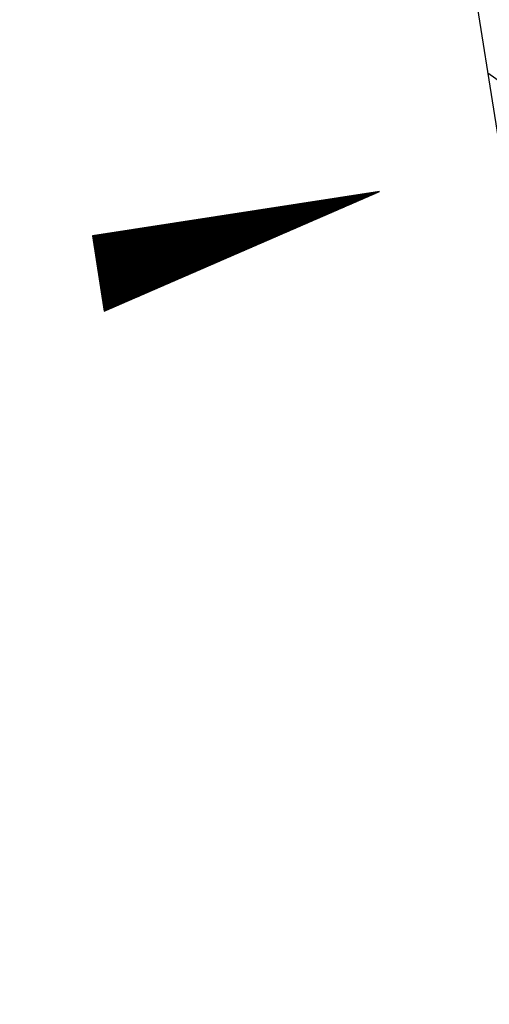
# Model space of a CAD drawing. Extents: x 447882 to 448688, y 437766 to 439043.
# Tile 30 of 50: x 448122 to 448132, y 438845 to 438866. Entities that reach past the tile are written whole.
import ezdxf

# ---------------------------------------------------------------- set-up
doc = ezdxf.new("R2010")
doc.units = 0
doc.header["$LTSCALE"] = 2
doc.header["$MEASUREMENT"] = 0
doc.linetypes.add('AUSGEZOGEN', pattern=[0])
doc.linetypes.add('STRICHPT-X3', pattern=[3, 1.5, -0.75, 0, -0.75])
doc.layers.get('0').update_dxf_attribs({"linetype": 'AUSGEZOGEN'})
for name, color, linetype in [('ACHSE', 250, 'STRICHPT-X3'), ('FBR', 8, 'CONTINUOUS'), ('GEF', 7, 'CONTINUOUS'), ('SCHLITZRINNE', 8, 'AUSGEZOGEN')]:
    doc.layers.add(name, color=color, linetype=linetype)

# ---------------------------------------------------------------- blocks, each defined once
blk = doc.blocks.new('*X5')
at = {"color": 0}
for p, q in [((725.827, 193.844), (727.436, 195.453)), ((725.827, 193.853), (727.427, 195.453)), ((725.827, 193.861), (727.418, 195.453)), ((725.827, 193.87), (727.409, 195.453)), ((725.827, 193.879), (727.401, 195.453)), ((725.827, 193.888), (727.392, 195.453)), ((725.827, 193.897), (727.383, 195.453)), ((725.827, 193.906), (727.374, 195.453)), ((725.827, 193.914), (727.365, 195.453)), ((725.827, 193.923), (727.356, 195.453)), ((725.827, 193.932), (727.347, 195.453)), ((725.827, 193.941), (727.339, 195.453)), ((725.827, 193.95), (727.33, 195.453)), ((725.827, 193.959), (727.321, 195.453)), ((725.827, 193.967), (727.312, 195.453)), ((725.827, 193.976), (727.303, 195.453)), ((725.827, 193.985), (727.294, 195.453)), ((725.827, 193.994), (727.286, 195.453)), ((725.827, 194.003), (727.277, 195.453)), ((725.827, 194.012), (727.268, 195.453)), ((725.827, 194.02), (727.259, 195.453)), ((725.827, 194.029), (727.25, 195.453)), ((725.827, 194.038), (727.241, 195.453)), ((725.827, 194.047), (727.233, 195.453)), ((725.827, 194.056), (727.224, 195.453)), ((725.827, 194.065), (727.215, 195.453)), ((725.827, 194.073), (727.206, 195.453)), ((725.827, 194.082), (727.197, 195.453)), ((725.827, 194.091), (727.188, 195.453)), ((725.827, 194.1), (727.18, 195.453)), ((725.827, 194.109), (727.171, 195.453)), ((725.827, 194.118), (727.162, 195.453)), ((725.827, 194.127), (727.153, 195.453)), ((725.827, 194.135), (727.144, 195.453)), ((725.827, 194.144), (727.135, 195.453)), ((725.827, 194.153), (727.127, 195.453)), ((725.827, 194.162), (727.118, 195.453)), ((725.827, 194.171), (727.109, 195.453)), ((725.827, 194.18), (727.1, 195.453)), ((725.827, 194.188), (727.091, 195.453)), ((725.827, 194.197), (727.082, 195.453)), ((725.827, 194.206), (727.073, 195.453)), ((725.827, 194.215), (727.065, 195.453)), ((725.827, 194.224), (727.056, 195.453)), ((725.827, 194.233), (727.047, 195.453)), ((725.827, 194.241), (727.038, 195.453)), ((725.827, 194.25), (727.029, 195.453)), ((725.827, 194.259), (727.02, 195.453)), ((725.827, 194.268), (727.012, 195.453)), ((725.827, 194.277), (727.003, 195.453)), ((725.827, 194.286), (726.994, 195.453)), ((725.827, 194.294), (726.985, 195.453)), ((725.827, 194.303), (726.976, 195.453)), ((725.827, 194.312), (726.967, 195.453)), ((725.827, 194.321), (726.959, 195.453)), ((725.827, 194.33), (726.95, 195.453)), ((725.827, 194.339), (726.941, 195.453)), ((725.827, 194.348), (726.932, 195.453)), ((725.827, 194.356), (726.923, 195.453)), ((725.827, 194.365), (726.914, 195.453)), ((725.827, 194.374), (726.906, 195.453)), ((725.827, 194.383), (726.897, 195.453)), ((725.827, 194.392), (726.888, 195.453)), ((725.827, 194.401), (726.879, 195.453)), ((725.827, 194.409), (726.87, 195.453)), ((725.827, 194.418), (726.861, 195.453)), ((725.827, 194.427), (726.853, 195.453)), ((725.827, 194.436), (726.844, 195.453)), ((725.827, 194.445), (726.835, 195.453)), ((725.827, 194.454), (726.826, 195.453)), ((725.827, 194.462), (726.817, 195.453)), ((725.827, 194.471), (726.808, 195.453)), ((725.827, 194.48), (726.799, 195.453)), ((725.827, 194.489), (726.791, 195.453)), ((725.827, 194.498), (726.782, 195.453)), ((725.827, 194.507), (726.773, 195.453)), ((725.827, 194.515), (726.764, 195.453)), ((725.827, 194.524), (726.755, 195.453)), ((725.827, 194.533), (726.746, 195.453)), ((725.827, 194.542), (726.738, 195.453)), ((725.827, 194.551), (726.729, 195.453)), ((725.827, 194.56), (726.72, 195.453)), ((725.827, 194.568), (726.711, 195.453)), ((725.827, 194.577), (726.702, 195.453)), ((725.827, 194.586), (726.693, 195.453)), ((725.827, 194.595), (726.685, 195.453)), ((725.827, 194.604), (726.676, 195.453)), ((725.827, 194.613), (726.667, 195.453)), ((725.827, 194.622), (726.658, 195.453)), ((725.827, 194.63), (726.649, 195.453)), ((725.827, 194.639), (726.64, 195.453)), ((725.827, 194.648), (726.632, 195.453)), ((725.827, 194.657), (726.623, 195.453)), ((725.827, 194.666), (726.614, 195.453)), ((725.827, 194.675), (726.605, 195.453)), ((725.827, 194.683), (726.596, 195.453)), ((725.827, 194.692), (726.587, 195.453)), ((725.827, 194.701), (726.579, 195.453)), ((725.827, 194.71), (726.57, 195.453)), ((725.827, 194.719), (726.561, 195.453)), ((725.827, 194.728), (726.552, 195.453)), ((725.827, 194.736), (726.543, 195.453)), ((725.827, 194.745), (726.534, 195.453)), ((725.827, 194.754), (726.525, 195.453)), ((725.827, 194.763), (726.517, 195.453)), ((725.827, 194.772), (726.508, 195.453)), ((725.827, 194.781), (726.499, 195.453)), ((725.827, 194.789), (726.49, 195.453)), ((725.827, 194.798), (726.481, 195.453)), ((725.827, 194.807), (726.472, 195.453)), ((725.827, 194.816), (726.464, 195.453)), ((725.827, 194.825), (726.455, 195.453)), ((725.827, 194.834), (726.446, 195.453)), ((725.827, 194.842), (726.437, 195.453)), ((725.827, 194.851), (726.428, 195.453)), ((725.827, 194.86), (726.419, 195.453)), ((725.827, 194.869), (726.411, 195.453)), ((725.827, 194.878), (726.402, 195.453)), ((725.827, 194.887), (726.393, 195.453)), ((725.827, 194.896), (726.384, 195.453)), ((725.827, 194.904), (726.375, 195.453)), ((725.827, 194.913), (726.366, 195.453)), ((725.827, 194.922), (726.358, 195.453)), ((725.827, 194.931), (726.349, 195.453)), ((725.827, 194.94), (726.34, 195.453)), ((725.827, 194.949), (726.331, 195.453)), ((725.827, 194.957), (726.322, 195.453)), ((725.827, 194.966), (726.313, 195.453)), ((725.827, 194.975), (726.305, 195.453)), ((725.827, 194.984), (726.296, 195.453)), ((725.827, 194.993), (726.287, 195.453)), ((725.827, 195.002), (726.278, 195.453)), ((725.827, 195.01), (726.269, 195.453)), ((725.827, 195.019), (726.26, 195.453)), ((725.827, 195.028), (726.251, 195.453)), ((725.827, 195.037), (726.243, 195.453)), ((725.827, 195.046), (726.234, 195.453)), ((725.827, 195.055), (726.225, 195.453)), ((725.827, 195.063), (726.216, 195.453)), ((725.827, 195.072), (726.207, 195.453)), ((725.827, 195.081), (726.198, 195.453)), ((725.827, 195.09), (726.19, 195.453)), ((725.827, 195.099), (726.181, 195.453)), ((725.827, 195.108), (726.172, 195.453)), ((725.827, 195.116), (726.163, 195.453)), ((725.827, 195.125), (726.154, 195.453)), ((725.827, 195.134), (726.145, 195.453)), ((725.827, 195.143), (726.137, 195.453)), ((725.827, 195.152), (726.128, 195.453)), ((725.827, 195.161), (726.119, 195.453)), ((725.827, 195.17), (726.11, 195.453)), ((725.827, 195.178), (726.101, 195.453)), ((725.827, 195.187), (726.092, 195.453)), ((725.827, 195.196), (726.084, 195.453)), ((725.827, 195.205), (726.075, 195.453)), ((725.827, 195.214), (726.066, 195.453)), ((725.827, 195.223), (726.057, 195.453)), ((725.827, 195.231), (726.048, 195.453)), ((725.827, 195.24), (726.039, 195.453)), ((725.827, 195.249), (726.031, 195.453)), ((725.827, 195.258), (726.022, 195.453)), ((725.827, 195.267), (726.013, 195.453)), ((725.827, 195.276), (726.004, 195.453)), ((725.827, 195.284), (725.995, 195.453)), ((725.827, 195.293), (725.986, 195.453)), ((725.827, 195.302), (725.977, 195.453)), ((725.827, 195.311), (725.969, 195.453)), ((725.827, 195.32), (725.96, 195.453)), ((725.827, 195.329), (725.951, 195.453)), ((725.827, 195.337), (725.942, 195.453)), ((725.827, 195.346), (725.933, 195.453)), ((725.827, 195.355), (725.924, 195.453)), ((725.827, 195.364), (725.916, 195.453)), ((725.827, 195.373), (725.907, 195.453)), ((725.827, 195.382), (725.898, 195.453)), ((725.827, 195.39), (725.889, 195.453)), ((725.827, 195.399), (725.88, 195.453)), ((725.827, 195.408), (725.871, 195.453)), ((725.827, 195.417), (725.863, 195.453)), ((725.827, 195.426), (725.854, 195.453)), ((725.827, 195.435), (725.845, 195.453)), ((725.827, 195.444), (725.836, 195.453)), ((725.827, 193.826), (727.433, 195.433)), ((725.827, 193.817), (727.43, 195.421)), ((725.827, 193.808), (727.427, 195.409)), ((725.827, 193.799), (727.424, 195.397)), ((725.827, 193.791), (727.421, 195.385)), ((725.827, 193.782), (727.418, 195.373)), ((725.827, 193.773), (727.414, 195.361)), ((725.827, 193.764), (727.411, 195.349)), ((725.827, 193.755), (727.408, 195.337)), ((725.827, 193.746), (727.405, 195.325)), ((725.827, 193.738), (727.402, 195.313)), ((725.827, 193.729), (727.399, 195.301)), ((725.827, 193.72), (727.395, 195.289)), ((725.827, 193.711), (727.392, 195.277)), ((725.827, 193.702), (727.389, 195.265)), ((725.827, 193.693), (727.386, 195.253)), ((725.827, 193.685), (727.383, 195.241)), ((725.827, 193.676), (727.38, 195.229)), ((725.827, 193.667), (727.377, 195.217)), ((725.827, 193.658), (727.373, 195.205)), ((725.827, 193.649), (727.37, 195.193)), ((725.827, 193.64), (727.367, 195.181)), ((725.827, 193.632), (727.364, 195.169)), ((725.827, 193.623), (727.361, 195.157)), ((725.827, 193.614), (727.358, 195.145)), ((725.827, 193.605), (727.354, 195.133)), ((725.827, 193.596), (727.351, 195.121)), ((725.827, 193.587), (727.348, 195.109)), ((725.827, 193.579), (727.345, 195.097)), ((725.827, 193.57), (727.342, 195.085)), ((725.827, 193.561), (727.339, 195.073)), ((725.827, 193.552), (727.336, 195.061)), ((725.827, 193.543), (727.332, 195.049)), ((725.827, 193.534), (727.329, 195.037)), ((725.827, 193.525), (727.326, 195.025)), ((725.827, 193.517), (727.323, 195.013)), ((725.827, 193.508), (727.32, 195.001)), ((725.827, 193.499), (727.317, 194.989)), ((725.827, 193.49), (727.313, 194.977)), ((725.827, 193.481), (727.31, 194.965)), ((725.827, 193.472), (727.307, 194.953)), ((725.827, 193.464), (727.304, 194.941)), ((725.827, 193.455), (727.301, 194.929)), ((725.827, 193.446), (727.298, 194.917)), ((725.827, 193.437), (727.295, 194.905)), ((725.827, 193.428), (727.291, 194.893)), ((725.827, 193.419), (727.288, 194.881)), ((725.827, 193.411), (727.285, 194.869)), ((725.827, 193.402), (727.282, 194.857)), ((725.827, 193.393), (727.279, 194.845)), ((725.827, 193.384), (727.276, 194.833)), ((725.827, 193.375), (727.272, 194.821)), ((725.827, 193.366), (727.269, 194.809)), ((725.827, 193.358), (727.266, 194.797)), ((725.827, 193.349), (727.263, 194.785)), ((725.827, 193.34), (727.26, 194.773)), ((725.827, 193.331), (727.257, 194.761)), ((725.827, 193.322), (727.254, 194.749)), ((725.827, 193.313), (727.25, 194.737)), ((725.827, 193.305), (727.247, 194.725)), ((725.827, 193.296), (727.244, 194.713)), ((725.827, 193.287), (727.241, 194.701)), ((725.827, 193.278), (727.238, 194.689)), ((725.827, 193.269), (727.235, 194.677)), ((725.827, 193.26), (727.231, 194.665)), ((725.827, 193.251), (727.228, 194.653)), ((725.827, 193.243), (727.225, 194.641)), ((725.827, 193.234), (727.222, 194.629)), ((725.827, 193.225), (727.219, 194.617)), ((725.827, 193.216), (727.216, 194.605)), ((725.827, 193.207), (727.213, 194.593)), ((725.827, 193.198), (727.209, 194.581)), ((725.827, 193.19), (727.206, 194.569)), ((725.827, 193.181), (727.203, 194.557)), ((725.827, 193.172), (727.2, 194.545)), ((725.827, 193.163), (727.197, 194.533)), ((725.827, 193.154), (727.194, 194.521)), ((725.827, 193.145), (727.19, 194.509)), ((725.827, 193.137), (727.187, 194.497)), ((725.827, 193.128), (727.184, 194.485)), ((725.827, 193.119), (727.181, 194.473)), ((725.827, 193.11), (727.178, 194.461)), ((725.827, 193.101), (727.175, 194.449)), ((725.827, 193.092), (727.172, 194.437)), ((725.827, 193.084), (727.168, 194.425)), ((725.827, 193.075), (727.165, 194.413)), ((725.827, 193.066), (727.162, 194.401)), ((725.827, 193.057), (727.159, 194.389)), ((725.827, 193.048), (727.156, 194.377)), ((725.827, 193.039), (727.153, 194.365)), ((725.827, 193.031), (727.149, 194.353)), ((725.827, 193.022), (727.146, 194.341)), ((725.827, 193.013), (727.143, 194.329)), ((725.827, 193.004), (727.14, 194.317)), ((725.827, 192.995), (727.137, 194.305)), ((725.827, 192.986), (727.134, 194.293)), ((725.827, 192.977), (727.131, 194.281)), ((725.827, 192.969), (727.127, 194.269)), ((725.827, 192.96), (727.124, 194.257)), ((725.827, 192.951), (727.121, 194.245)), ((725.827, 192.942), (727.118, 194.233)), ((725.827, 192.933), (727.115, 194.221)), ((725.827, 192.924), (727.112, 194.209)), ((725.827, 192.916), (727.108, 194.197)), ((725.827, 192.907), (727.105, 194.185)), ((725.827, 192.898), (727.102, 194.173)), ((725.827, 192.889), (727.099, 194.161)), ((725.827, 192.88), (727.096, 194.15)), ((725.827, 192.871), (727.093, 194.138)), ((725.827, 192.863), (727.09, 194.126)), ((725.827, 192.854), (727.086, 194.114)), ((725.827, 192.845), (727.083, 194.102)), ((725.827, 192.836), (727.08, 194.09)), ((725.827, 192.827), (727.077, 194.078)), ((725.827, 192.818), (727.074, 194.066)), ((725.827, 192.81), (727.071, 194.054)), ((725.827, 192.801), (727.068, 194.042)), ((725.827, 192.792), (727.064, 194.03)), ((725.827, 192.783), (727.061, 194.018)), ((725.827, 192.774), (727.058, 194.006)), ((725.827, 192.765), (727.055, 193.994)), ((725.827, 192.757), (727.052, 193.982)), ((725.827, 192.748), (727.049, 193.97)), ((725.827, 192.739), (727.045, 193.958)), ((725.827, 192.73), (727.042, 193.946)), ((725.827, 192.721), (727.039, 193.934)), ((725.827, 192.712), (727.036, 193.922)), ((725.827, 192.703), (727.033, 193.91)), ((725.827, 192.695), (727.03, 193.898)), ((725.827, 192.686), (727.027, 193.886)), ((725.827, 192.677), (727.023, 193.874)), ((725.827, 192.668), (727.02, 193.862)), ((725.827, 192.659), (727.017, 193.85)), ((725.827, 192.65), (727.014, 193.838)), ((725.827, 192.642), (727.011, 193.826)), ((725.827, 192.633), (727.008, 193.814)), ((725.827, 192.624), (727.004, 193.802)), ((725.827, 192.615), (727.001, 193.79)), ((725.827, 192.606), (726.998, 193.778)), ((725.827, 192.597), (726.995, 193.766)), ((725.827, 192.589), (726.992, 193.754)), ((725.827, 192.58), (726.989, 193.742)), ((725.827, 192.571), (726.986, 193.73)), ((725.827, 192.562), (726.982, 193.718)), ((725.827, 192.553), (726.979, 193.706)), ((725.827, 192.544), (726.976, 193.694)), ((725.827, 192.536), (726.973, 193.682)), ((725.827, 192.527), (726.97, 193.67)), ((725.827, 192.518), (726.967, 193.658)), ((725.827, 192.509), (726.963, 193.646)), ((725.827, 192.5), (726.96, 193.634)), ((725.827, 192.491), (726.957, 193.622)), ((725.827, 192.483), (726.954, 193.61)), ((725.827, 192.474), (726.951, 193.598)), ((725.827, 192.465), (726.948, 193.586)), ((725.827, 192.456), (726.945, 193.574)), ((725.827, 192.447), (726.941, 193.562)), ((725.827, 192.438), (726.938, 193.55)), ((725.827, 192.429), (726.935, 193.538)), ((725.827, 192.421), (726.932, 193.526)), ((725.827, 192.412), (726.929, 193.514)), ((725.827, 192.403), (726.926, 193.502)), ((725.827, 192.394), (726.922, 193.49)), ((725.827, 192.385), (726.919, 193.478)), ((725.827, 192.376), (726.916, 193.466)), ((725.827, 192.368), (726.913, 193.454)), ((725.827, 192.359), (726.91, 193.442)), ((725.827, 192.35), (726.907, 193.43)), ((725.827, 192.341), (726.904, 193.418)), ((725.827, 192.332), (726.9, 193.406)), ((725.827, 192.323), (726.897, 193.394)), ((725.827, 192.315), (726.894, 193.382)), ((725.827, 192.306), (726.891, 193.37)), ((725.827, 192.297), (726.888, 193.358)), ((725.827, 192.288), (726.885, 193.346)), ((725.827, 192.279), (726.881, 193.334)), ((725.827, 192.27), (726.878, 193.322)), ((725.827, 192.262), (726.875, 193.31)), ((725.827, 192.253), (726.872, 193.298)), ((725.827, 192.244), (726.869, 193.286)), ((725.827, 192.235), (726.866, 193.274)), ((725.827, 192.226), (726.863, 193.262)), ((725.827, 192.217), (726.859, 193.25)), ((725.827, 192.209), (726.856, 193.238)), ((725.827, 192.2), (726.853, 193.226)), ((725.827, 192.191), (726.85, 193.214)), ((725.827, 192.182), (726.847, 193.202)), ((725.827, 192.173), (726.844, 193.19)), ((725.827, 192.164), (726.84, 193.178)), ((725.827, 192.155), (726.837, 193.166)), ((725.827, 192.147), (726.834, 193.154)), ((725.827, 192.138), (726.831, 193.142)), ((725.827, 192.129), (726.828, 193.13)), ((725.827, 192.12), (726.825, 193.118)), ((725.827, 192.111), (726.822, 193.106)), ((725.827, 192.102), (726.818, 193.094)), ((725.827, 192.094), (726.815, 193.082)), ((725.827, 192.085), (726.812, 193.07)), ((725.827, 192.076), (726.809, 193.058)), ((725.827, 192.067), (726.806, 193.046)), ((725.827, 192.058), (726.803, 193.034)), ((725.827, 192.049), (726.799, 193.022)), ((725.827, 192.041), (726.796, 193.01)), ((725.827, 192.032), (726.793, 192.998)), ((725.827, 192.023), (726.79, 192.986)), ((725.827, 192.014), (726.787, 192.974)), ((725.827, 192.005), (726.784, 192.962)), ((725.827, 191.996), (726.781, 192.95)), ((725.827, 191.988), (726.777, 192.938)), ((725.827, 191.979), (726.774, 192.926)), ((725.827, 191.97), (726.771, 192.914)), ((725.827, 191.961), (726.768, 192.902)), ((725.827, 191.952), (726.765, 192.89)), ((725.827, 191.943), (726.762, 192.878)), ((725.827, 191.935), (726.758, 192.866)), ((725.827, 191.926), (726.755, 192.854)), ((725.827, 191.917), (726.752, 192.842)), ((725.827, 191.908), (726.749, 192.83)), ((725.827, 191.899), (726.746, 192.818)), ((725.827, 191.89), (726.743, 192.806)), ((725.827, 191.881), (726.74, 192.794)), ((725.827, 191.873), (726.736, 192.782)), ((725.827, 191.864), (726.733, 192.77)), ((725.827, 191.855), (726.73, 192.758)), ((725.827, 191.846), (726.727, 192.746)), ((725.827, 191.837), (726.724, 192.734)), ((725.827, 191.828), (726.721, 192.722)), ((725.827, 191.82), (726.717, 192.71)), ((725.827, 191.811), (726.714, 192.698)), ((725.827, 191.802), (726.711, 192.686)), ((725.827, 191.793), (726.708, 192.674)), ((725.827, 191.784), (726.705, 192.662)), ((725.827, 191.775), (726.702, 192.65)), ((725.827, 191.767), (726.699, 192.639)), ((725.827, 191.758), (726.695, 192.627)), ((725.827, 191.749), (726.692, 192.615)), ((725.827, 191.74), (726.689, 192.603)), ((725.827, 191.731), (726.686, 192.591)), ((725.827, 191.722), (726.683, 192.579)), ((725.827, 191.714), (726.68, 192.567)), ((725.827, 191.705), (726.677, 192.555)), ((725.827, 191.696), (726.673, 192.543)), ((725.827, 191.687), (726.67, 192.531)), ((725.827, 191.678), (726.667, 192.519)), ((725.827, 191.669), (726.664, 192.507)), ((725.827, 191.66), (726.661, 192.495)), ((725.827, 191.652), (726.658, 192.483)), ((725.827, 191.643), (726.654, 192.471)), ((725.827, 191.634), (726.651, 192.459)), ((725.827, 191.625), (726.648, 192.447)), ((725.827, 191.616), (726.645, 192.435)), ((725.827, 191.607), (726.642, 192.423)), ((725.827, 191.599), (726.639, 192.411)), ((725.827, 191.59), (726.636, 192.399)), ((725.827, 191.581), (726.632, 192.387)), ((725.827, 191.572), (726.629, 192.375)), ((725.827, 191.563), (726.626, 192.363)), ((725.827, 191.554), (726.623, 192.351)), ((725.827, 191.546), (726.62, 192.339)), ((725.827, 191.537), (726.617, 192.327)), ((725.827, 191.528), (726.613, 192.315)), ((725.827, 191.519), (726.61, 192.303)), ((725.827, 191.51), (726.607, 192.291)), ((725.827, 191.501), (726.604, 192.279)), ((725.827, 191.493), (726.601, 192.267)), ((725.827, 191.484), (726.598, 192.255)), ((725.827, 191.475), (726.595, 192.243)), ((725.827, 191.466), (726.591, 192.231)), ((725.827, 191.457), (726.588, 192.219)), ((725.827, 191.448), (726.585, 192.207)), ((725.827, 191.44), (726.582, 192.195)), ((725.827, 191.431), (726.579, 192.183)), ((725.827, 191.422), (726.576, 192.171)), ((725.827, 191.413), (726.572, 192.159)), ((725.827, 191.404), (726.569, 192.147)), ((725.827, 191.395), (726.566, 192.135)), ((725.827, 191.386), (726.563, 192.123)), ((725.827, 191.378), (726.56, 192.111)), ((725.827, 191.369), (726.557, 192.099)), ((725.827, 191.36), (726.554, 192.087)), ((725.827, 191.351), (726.55, 192.075)), ((725.827, 191.342), (726.547, 192.063)), ((725.827, 191.333), (726.544, 192.051)), ((725.827, 191.325), (726.541, 192.039)), ((725.827, 191.316), (726.538, 192.027)), ((725.827, 191.307), (726.535, 192.015)), ((725.827, 191.298), (726.531, 192.003)), ((725.827, 191.289), (726.528, 191.991)), ((725.827, 191.28), (726.525, 191.979)), ((725.827, 191.272), (726.522, 191.967)), ((725.827, 191.263), (726.519, 191.955)), ((725.827, 191.254), (726.516, 191.943)), ((725.827, 191.245), (726.513, 191.931)), ((725.827, 191.236), (726.509, 191.919)), ((725.827, 191.227), (726.506, 191.907)), ((725.827, 191.219), (726.503, 191.895)), ((725.827, 191.21), (726.5, 191.883)), ((725.827, 191.201), (726.497, 191.871)), ((725.827, 191.192), (726.494, 191.859)), ((725.827, 191.183), (726.49, 191.847)), ((725.827, 191.174), (726.487, 191.835)), ((725.827, 191.166), (726.484, 191.823)), ((725.827, 191.157), (726.481, 191.811)), ((725.827, 191.148), (726.478, 191.799)), ((725.827, 191.139), (726.475, 191.787)), ((725.827, 191.13), (726.472, 191.775)), ((725.827, 191.121), (726.468, 191.763)), ((725.827, 191.112), (726.465, 191.751)), ((725.827, 191.104), (726.462, 191.739)), ((725.827, 191.095), (726.459, 191.727)), ((725.827, 191.086), (726.456, 191.715)), ((725.827, 191.077), (726.453, 191.703)), ((725.827, 191.068), (726.449, 191.691)), ((725.827, 191.059), (726.446, 191.679)), ((725.827, 191.051), (726.443, 191.667)), ((725.827, 191.042), (726.44, 191.655)), ((725.827, 191.033), (726.437, 191.643)), ((725.827, 191.024), (726.434, 191.631)), ((725.827, 191.015), (726.431, 191.619)), ((725.827, 191.006), (726.427, 191.607)), ((725.827, 190.998), (726.424, 191.595)), ((725.827, 190.989), (726.421, 191.583)), ((725.827, 190.98), (726.418, 191.571)), ((725.827, 190.971), (726.415, 191.559)), ((725.827, 190.962), (726.412, 191.547)), ((725.827, 190.953), (726.408, 191.535)), ((725.827, 190.945), (726.405, 191.523)), ((725.827, 190.936), (726.402, 191.511)), ((725.827, 190.927), (726.399, 191.499)), ((725.827, 190.918), (726.396, 191.487)), ((725.827, 190.909), (726.393, 191.475)), ((725.827, 190.9), (726.39, 191.463)), ((725.827, 190.892), (726.386, 191.451)), ((725.827, 190.883), (726.383, 191.439)), ((725.827, 190.874), (726.38, 191.427)), ((725.827, 190.865), (726.377, 191.415)), ((725.827, 190.856), (726.374, 191.403)), ((725.827, 190.847), (726.371, 191.391)), ((725.827, 190.838), (726.367, 191.379)), ((725.827, 190.83), (726.364, 191.367)), ((725.827, 190.821), (726.361, 191.355)), ((725.827, 190.812), (726.358, 191.343)), ((725.827, 190.803), (726.355, 191.331)), ((725.827, 190.794), (726.352, 191.319)), ((725.827, 190.785), (726.349, 191.307)), ((725.827, 190.777), (726.345, 191.295)), ((725.827, 190.768), (726.342, 191.283)), ((725.827, 190.759), (726.339, 191.271)), ((725.827, 190.75), (726.336, 191.259)), ((725.827, 190.741), (726.333, 191.247)), ((725.827, 190.732), (726.33, 191.235)), ((725.827, 190.724), (726.326, 191.223)), ((725.827, 190.715), (726.323, 191.211)), ((725.827, 190.706), (726.32, 191.199)), ((725.827, 190.697), (726.317, 191.187)), ((725.827, 190.688), (726.314, 191.175)), ((725.827, 190.679), (726.311, 191.163)), ((725.827, 190.671), (726.308, 191.151)), ((725.827, 190.662), (726.304, 191.139)), ((725.827, 190.653), (726.301, 191.128)), ((725.827, 190.644), (726.298, 191.116)), ((725.827, 190.635), (726.295, 191.104)), ((725.827, 190.626), (726.292, 191.092)), ((725.827, 190.618), (726.289, 191.08)), ((725.827, 190.609), (726.286, 191.068)), ((725.827, 190.6), (726.282, 191.056)), ((725.827, 190.591), (726.279, 191.044)), ((725.827, 190.582), (726.276, 191.032)), ((725.827, 190.573), (726.273, 191.02)), ((725.827, 190.564), (726.27, 191.008)), ((725.827, 190.556), (726.267, 190.996)), ((725.827, 190.547), (726.263, 190.984)), ((725.827, 190.538), (726.26, 190.972)), ((725.827, 190.529), (726.257, 190.96)), ((725.827, 190.52), (726.254, 190.948)), ((725.827, 190.511), (726.251, 190.936)), ((725.827, 190.503), (726.248, 190.924)), ((725.827, 190.494), (726.245, 190.912)), ((725.827, 190.485), (726.241, 190.9)), ((725.827, 190.476), (726.238, 190.888)), ((725.827, 190.467), (726.235, 190.876)), ((725.827, 190.458), (726.232, 190.864)), ((725.827, 190.45), (726.229, 190.852)), ((725.827, 190.441), (726.226, 190.84)), ((725.827, 190.432), (726.222, 190.828)), ((725.827, 190.423), (726.219, 190.816)), ((725.827, 190.414), (726.216, 190.804)), ((725.827, 190.405), (726.213, 190.792)), ((725.827, 190.397), (726.21, 190.78)), ((725.827, 190.388), (726.207, 190.768)), ((725.827, 190.379), (726.204, 190.756)), ((725.827, 190.37), (726.2, 190.744)), ((725.827, 190.361), (726.197, 190.732)), ((725.827, 190.352), (726.194, 190.72)), ((725.827, 190.344), (726.191, 190.708)), ((725.827, 190.335), (726.188, 190.696)), ((725.827, 190.326), (726.185, 190.684)), ((725.827, 190.317), (726.181, 190.672)), ((725.827, 190.308), (726.178, 190.66)), ((725.827, 190.299), (726.175, 190.648)), ((725.827, 190.29), (726.172, 190.636)), ((725.827, 190.282), (726.169, 190.624)), ((725.827, 190.273), (726.166, 190.612)), ((725.827, 190.264), (726.163, 190.6)), ((725.827, 190.255), (726.159, 190.588)), ((725.827, 190.246), (726.156, 190.576)), ((725.827, 190.237), (726.153, 190.564)), ((725.827, 190.229), (726.15, 190.552)), ((725.827, 190.22), (726.147, 190.54)), ((725.827, 190.211), (726.144, 190.528)), ((725.827, 190.202), (726.14, 190.516)), ((725.827, 190.193), (726.137, 190.504)), ((725.827, 190.184), (726.134, 190.492)), ((725.827, 190.176), (726.131, 190.48)), ((725.827, 190.167), (726.128, 190.468)), ((725.827, 190.158), (726.125, 190.456)), ((725.827, 190.149), (726.122, 190.444)), ((725.827, 190.14), (726.118, 190.432)), ((725.827, 190.131), (726.115, 190.42)), ((725.827, 190.123), (726.112, 190.408)), ((725.827, 190.114), (726.109, 190.396)), ((725.827, 190.105), (726.106, 190.384)), ((725.827, 190.096), (726.103, 190.372)), ((725.827, 190.087), (726.099, 190.36)), ((725.827, 190.078), (726.096, 190.348)), ((725.827, 190.07), (726.093, 190.336)), ((725.827, 190.061), (726.09, 190.324)), ((725.827, 190.052), (726.087, 190.312)), ((725.827, 190.043), (726.084, 190.3)), ((725.827, 190.034), (726.081, 190.288)), ((725.827, 190.025), (726.077, 190.276)), ((725.827, 190.016), (726.074, 190.264)), ((725.827, 190.008), (726.071, 190.252)), ((725.827, 189.999), (726.068, 190.24)), ((725.827, 189.99), (726.065, 190.228)), ((725.827, 189.981), (726.062, 190.216)), ((725.827, 189.972), (726.058, 190.204)), ((725.827, 189.963), (726.055, 190.192)), ((725.827, 189.955), (726.052, 190.18)), ((725.827, 189.946), (726.049, 190.168)), ((725.827, 189.937), (726.046, 190.156)), ((725.827, 189.928), (726.043, 190.144)), ((725.827, 189.919), (726.04, 190.132)), ((725.827, 189.91), (726.036, 190.12)), ((725.827, 189.902), (726.033, 190.108)), ((725.827, 189.893), (726.03, 190.096)), ((725.827, 189.884), (726.027, 190.084)), ((725.827, 189.875), (726.024, 190.072)), ((725.827, 189.866), (726.021, 190.06)), ((725.827, 189.857), (726.017, 190.048)), ((725.827, 189.849), (726.014, 190.036)), ((725.827, 189.84), (726.011, 190.024)), ((725.827, 189.831), (726.008, 190.012)), ((725.827, 189.822), (726.005, 190)), ((725.827, 189.813), (726.002, 189.988)), ((725.827, 189.804), (725.999, 189.976)), ((725.827, 189.796), (725.995, 189.964)), ((725.827, 189.787), (725.992, 189.952)), ((725.827, 189.778), (725.989, 189.94)), ((725.827, 189.769), (725.986, 189.928)), ((725.827, 189.76), (725.983, 189.916)), ((725.827, 189.751), (725.98, 189.904)), ((725.827, 189.742), (725.976, 189.892)), ((725.827, 189.734), (725.973, 189.88)), ((725.827, 189.725), (725.97, 189.868)), ((725.827, 189.716), (725.967, 189.856)), ((725.827, 189.707), (725.964, 189.844)), ((725.827, 189.698), (725.961, 189.832)), ((725.827, 189.689), (725.958, 189.82)), ((725.827, 189.681), (725.954, 189.808)), ((725.827, 189.672), (725.951, 189.796)), ((725.827, 189.663), (725.948, 189.784)), ((725.827, 189.654), (725.945, 189.772)), ((725.827, 189.645), (725.942, 189.76)), ((725.827, 189.636), (725.939, 189.748)), ((725.827, 189.628), (725.935, 189.736)), ((725.827, 189.619), (725.932, 189.724)), ((725.827, 189.61), (725.929, 189.712)), ((725.827, 189.601), (725.926, 189.7)), ((725.827, 189.592), (725.923, 189.688)), ((725.827, 189.583), (725.92, 189.676)), ((725.827, 189.575), (725.917, 189.664)), ((725.827, 189.566), (725.913, 189.652)), ((725.827, 189.557), (725.91, 189.64)), ((725.827, 189.548), (725.907, 189.628)), ((725.827, 189.539), (725.904, 189.616)), ((725.827, 189.53), (725.901, 189.605)), ((725.827, 189.521), (725.898, 189.593)), ((725.827, 189.513), (725.895, 189.581)), ((725.827, 189.504), (725.891, 189.569)), ((725.827, 189.495), (725.888, 189.557)), ((725.827, 189.486), (725.885, 189.545)), ((725.827, 189.477), (725.882, 189.533)), ((725.827, 189.468), (725.879, 189.521)), ((725.827, 189.46), (725.876, 189.509)), ((725.827, 189.451), (725.872, 189.497)), ((725.827, 189.442), (725.869, 189.485)), ((725.827, 189.433), (725.866, 189.473)), ((725.827, 189.424), (725.863, 189.461)), ((725.827, 189.415), (725.86, 189.449)), ((725.827, 189.407), (725.857, 189.437)), ((725.827, 189.398), (725.854, 189.425)), ((725.827, 189.389), (725.85, 189.413)), ((725.827, 189.38), (725.847, 189.401)), ((725.827, 189.371), (725.844, 189.389)), ((725.827, 189.362), (725.841, 189.377)), ((725.827, 189.354), (725.838, 189.365)), ((725.827, 189.345), (725.835, 189.353)), ((725.827, 189.336), (725.831, 189.341))]:
    blk.add_line(p, q, dxfattribs=at)
blk = doc.blocks.new('GEF')
at = {"color": 0}
for p, q in [((0.01, 0.018), (0.01, 6.148)), ((1.622, 6.148), (0.01, 0.018)), ((0.01, 6.148), (1.622, 6.148))]:
    blk.add_line(p, q, dxfattribs=at)
blk.add_blockref('*X5', (-725.817, -189.305), dxfattribs=at)

msp = doc.modelspace()

# ---------------------------------------------------------------- hatches: boundary and pattern name
at = {"layer": 'SCHLITZRINNE'}
h = msp.add_hatch(dxfattribs=at)
h.set_pattern_fill('_USER', color=256, scale=1.5, angle=45, style=0, pattern_type=0)
h.set_pattern_definition([(324.8574, (448134.7023, 438851.6164), (0.86342, 1.226583), [])])
edge = h.paths.add_edge_path()
edge.add_line((448125.443, 438906.454), (448125.936, 438906.533))
edge.add_line((448125.936, 438906.533), (448126.04, 438905.88))
edge.add_arc((261507.524, 409202.339), 188967.645, 9.03995391, 9.04374407, ccw=False)
edge.add_line((448128.005, 438893.535), (448131.933, 438868.846))
edge.add_line((448131.933, 438868.846), (448133.254, 438860.539))
edge.add_arc((449371.197, 439057.494), 1253.513, 189.039943, 189.277818)
edge.add_arc((454072.816, 439825.545), 6017.453, 189.2778182, 189.3863877)
edge.add_arc((449284.377, 439033.993), 1164.031, 189.386388, 189.87641)
edge.add_arc((450764.431, 439291.676), 2666.349, 189.87641, 190.200181)
edge.add_arc((449881.193, 439132.753), 1768.927, 190.200181, 190.588964)
edge.add_arc((450188.848, 439190.268), 2081.912, 190.588964, 190.947332)
edge.add_arc((450096.336, 439172.374), 1987.685, 190.947332, 191.307685)
edge.add_arc((450103.529, 439173.812), 1995.02, 191.307685, 191.667375)
edge.add_arc((450113.912, 439175.956), 2005.623, 191.667375, 192.024165)
edge.add_arc((450128.354, 439179.032), 2020.389, 192.024165, 192.37965)
edge.add_arc((450121.636, 439177.558), 2013.511, 192.37965, 192.73712)
edge.add_arc((450090.705, 439170.566), 1981.8, 192.73712, 193.097438)
edge.add_arc((450089.716, 439170.336), 1980.784, 193.097438, 193.45758)
edge.add_arc((450128.145, 439179.532), 2020.298, 193.45758, 193.814181)
edge.add_arc((450131.046, 439180.245), 2023.285, 193.814181, 194.170205)
edge.add_arc((450093.866, 439170.858), 1984.938, 194.170205, 194.529652)
edge.add_arc((450094.254, 439170.958), 1985.339, 194.529652, 194.889491)
edge.add_arc((450121.506, 439178.204), 2013.538, 194.889491, 195.246802)
edge.add_arc((450124.649, 439179.061), 2016.795, 195.246802, 195.602873)
edge.add_arc((450111.382, 439175.356), 2003.021, 195.602873, 195.960167)
edge.add_arc((450101.557, 439172.546), 1992.802, 195.960167, 196.3197)
edge.add_arc((450106.363, 439173.953), 1997.81, 196.3197, 196.678782)
edge.add_arc((450107.837, 439174.395), 1999.349, 196.678782, 197.03752)
edge.add_arc((450104.436, 439173.352), 1995.791, 197.03752, 197.396578)
edge.add_arc((450113.998, 439176.348), 2005.812, 197.396578, 197.753665)
edge.add_arc((450121.006, 439178.592), 2013.17, 197.753665, 198.110098)
edge.add_arc((450117.03, 439177.292), 2008.988, 198.110098, 198.467563)
edge.add_arc((450103.872, 439172.898), 1995.115, 198.467563, 198.826268)
edge.add_arc((450099.455, 439171.391), 1990.448, 198.826268, 199.185784)
edge.add_arc((450113.542, 439176.293), 2005.364, 199.185784, 199.54396)
edge.add_arc((450116.79, 439177.446), 2008.81, 199.54396, 199.90126)
edge.add_arc((450108.06, 439174.286), 1999.526, 199.90126, 200.259389)
edge.add_arc((450108.407, 439174.414), 1999.896, 200.259389, 200.617742)
edge.add_arc((450110.76, 439175.299), 2002.409, 200.617742, 200.975871)
edge.add_arc((450111.887, 439175.731), 2003.616, 200.975871, 201.333691)
edge.add_arc((450111.742, 439175.674), 2003.46, 201.333691, 201.691524)
edge.add_arc((450110.583, 439175.213), 2002.213, 201.691524, 202.04953)
edge.add_arc((450111.609, 439175.629), 2003.32, 202.04953, 202.407437)
edge.add_arc((450109.603, 439174.802), 2001.151, 202.407437, 202.765839)
edge.add_arc((450106.414, 439173.464), 1997.693, 202.765839, 203.100071)
edge.add_line((448125.443, 438906.454), (448125.547, 438905.801))
edge.add_arc((261507.369, 409202.315), 188967.302, 9.03995391, 9.04374407, ccw=False)
edge.add_line((448127.511, 438893.456), (448131.439, 438868.767))
edge.add_line((448131.439, 438868.767), (448132.715, 438860.746))
h = msp.add_hatch(dxfattribs=at)
h.set_pattern_fill('_USER', color=256, scale=1.5, angle=45, style=0, pattern_type=0)
h.set_pattern_definition([(326.72764, (448148.0771, 438778.445), (0.822929, 1.254108), [])])
edge = h.paths.add_edge_path()
edge.add_line((448125.936, 438906.533), (448126.04, 438905.88))
edge.add_arc((261507.524, 409202.339), 188967.645, 9.03995391, 9.04374407, ccw=False)
edge.add_line((448128.005, 438893.535), (448131.933, 438868.846))
edge.add_line((448131.933, 438868.846), (448133.254, 438860.539))
edge.add_arc((449371.197, 439057.494), 1253.513, 189.039943, 189.277818)
edge.add_arc((454072.816, 439825.545), 6017.453, 189.2778182, 189.3863877)
edge.add_arc((449284.377, 439033.993), 1164.031, 189.386388, 189.87641)
edge.add_arc((450764.431, 439291.676), 2666.349, 189.87641, 190.200181)
edge.add_arc((449881.193, 439132.753), 1768.927, 190.200181, 190.588964)
edge.add_arc((450188.848, 439190.268), 2081.912, 190.588964, 190.947332)
edge.add_arc((450096.336, 439172.374), 1987.685, 190.947332, 191.307685)
edge.add_arc((450103.529, 439173.812), 1995.02, 191.307685, 191.667375)
edge.add_arc((450113.912, 439175.956), 2005.623, 191.667375, 192.024165)
edge.add_arc((450128.354, 439179.032), 2020.389, 192.024165, 192.37965)
edge.add_arc((450121.636, 439177.558), 2013.511, 192.37965, 192.73712)
edge.add_arc((450090.705, 439170.566), 1981.8, 192.73712, 193.097438)
edge.add_arc((450089.716, 439170.336), 1980.784, 193.097438, 193.45758)
edge.add_arc((450128.145, 439179.532), 2020.298, 193.45758, 193.814181)
edge.add_arc((450131.046, 439180.245), 2023.285, 193.814181, 194.170205)
edge.add_arc((450093.866, 439170.858), 1984.938, 194.170205, 194.529652)
edge.add_arc((450094.254, 439170.958), 1985.339, 194.529652, 194.889491)
edge.add_arc((450121.506, 439178.204), 2013.538, 194.889491, 195.246802)
edge.add_arc((450124.649, 439179.061), 2016.795, 195.246802, 195.602873)
edge.add_arc((450111.382, 439175.356), 2003.021, 195.602873, 195.960167)
edge.add_arc((450101.557, 439172.546), 1992.802, 195.960167, 196.3197)
edge.add_arc((450106.363, 439173.953), 1997.81, 196.3197, 196.678782)
edge.add_arc((450107.837, 439174.395), 1999.349, 196.678782, 197.03752)
edge.add_arc((450104.436, 439173.352), 1995.791, 197.03752, 197.396578)
edge.add_arc((450113.998, 439176.348), 2005.812, 197.396578, 197.753665)
edge.add_arc((450121.006, 439178.592), 2013.17, 197.753665, 198.110098)
edge.add_arc((450117.03, 439177.292), 2008.988, 198.110098, 198.467563)
edge.add_arc((450103.872, 439172.898), 1995.115, 198.467563, 198.826268)
edge.add_arc((450099.455, 439171.391), 1990.448, 198.826268, 199.185784)
edge.add_arc((450113.542, 439176.293), 2005.364, 199.185784, 199.54396)
edge.add_arc((450116.79, 439177.446), 2008.81, 199.54396, 199.90126)
edge.add_arc((450108.06, 439174.286), 1999.526, 199.90126, 200.259389)
edge.add_arc((450108.407, 439174.414), 1999.896, 200.259389, 200.617742)
edge.add_arc((450110.76, 439175.299), 2002.409, 200.617742, 200.975871)
edge.add_arc((450111.887, 439175.731), 2003.616, 200.975871, 201.333691)
edge.add_arc((450111.742, 439175.674), 2003.46, 201.333691, 201.691524)
edge.add_arc((450110.583, 439175.213), 2002.213, 201.691524, 202.04953)
edge.add_arc((450111.609, 439175.629), 2003.32, 202.04953, 202.407437)
edge.add_arc((450109.603, 439174.802), 2001.151, 202.407437, 202.765839)
edge.add_arc((450106.414, 439173.464), 1997.693, 202.765839, 203.100071)
edge.add_arc((450188.848, 439190.268), 2082.412, 190.799627, 190.947332)
edge.add_arc((450096.336, 439172.374), 1988.185, 190.947332, 191.307685)
edge.add_arc((450103.529, 439173.812), 1995.52, 191.307685, 191.667375)
edge.add_arc((450113.912, 439175.956), 2006.123, 191.667375, 192.024165)
edge.add_arc((450128.354, 439179.032), 2020.889, 192.024165, 192.37965)
edge.add_arc((450121.636, 439177.558), 2014.011, 192.37965, 192.469296)
h = msp.add_hatch(dxfattribs=at)
h.set_pattern_fill('_USER', color=256, scale=1.5, angle=45, style=0, pattern_type=0)
h.set_pattern_definition([(328.16104, (448159.8269, 438724.2048), (0.7913003, 1.274301), [])])
edge = h.paths.add_edge_path()
edge.add_line((448125.936, 438906.533), (448126.04, 438905.88))
edge.add_arc((261507.524, 409202.339), 188967.645, 9.03995391, 9.04374407, ccw=False)
edge.add_line((448128.005, 438893.535), (448131.933, 438868.846))
edge.add_line((448131.933, 438868.846), (448133.254, 438860.539))
edge.add_arc((449371.197, 439057.494), 1253.513, 189.039943, 189.277818)
edge.add_arc((454072.816, 439825.545), 6017.453, 189.2778182, 189.3863877)
edge.add_arc((449284.377, 439033.993), 1164.031, 189.386388, 189.87641)
edge.add_arc((450764.431, 439291.676), 2666.349, 189.87641, 190.200181)
edge.add_arc((449881.193, 439132.753), 1768.927, 190.200181, 190.588964)
edge.add_arc((450188.848, 439190.268), 2081.912, 190.588964, 190.947332)
edge.add_arc((450096.336, 439172.374), 1987.685, 190.947332, 191.307685)
edge.add_arc((450103.529, 439173.812), 1995.02, 191.307685, 191.667375)
edge.add_arc((450113.912, 439175.956), 2005.623, 191.667375, 192.024165)
edge.add_arc((450128.354, 439179.032), 2020.389, 192.024165, 192.37965)
edge.add_arc((450121.636, 439177.558), 2013.511, 192.37965, 192.73712)
edge.add_arc((450090.705, 439170.566), 1981.8, 192.73712, 193.097438)
edge.add_arc((450089.716, 439170.336), 1980.784, 193.097438, 193.45758)
edge.add_arc((450128.145, 439179.532), 2020.298, 193.45758, 193.814181)
edge.add_arc((450131.046, 439180.245), 2023.285, 193.814181, 194.170205)
edge.add_arc((450093.866, 439170.858), 1984.938, 194.170205, 194.529652)
edge.add_arc((450094.254, 439170.958), 1985.339, 194.529652, 194.889491)
edge.add_arc((450121.506, 439178.204), 2013.538, 194.889491, 195.246802)
edge.add_arc((450124.649, 439179.061), 2016.795, 195.246802, 195.602873)
edge.add_arc((450111.382, 439175.356), 2003.021, 195.602873, 195.960167)
edge.add_arc((450101.557, 439172.546), 1992.802, 195.960167, 196.3197)
edge.add_arc((450106.363, 439173.953), 1997.81, 196.3197, 196.678782)
edge.add_arc((450107.837, 439174.395), 1999.349, 196.678782, 197.03752)
edge.add_arc((450104.436, 439173.352), 1995.791, 197.03752, 197.396578)
edge.add_arc((450113.998, 439176.348), 2005.812, 197.396578, 197.753665)
edge.add_arc((450121.006, 439178.592), 2013.17, 197.753665, 198.110098)
edge.add_arc((450117.03, 439177.292), 2008.988, 198.110098, 198.467563)
edge.add_arc((450103.872, 439172.898), 1995.115, 198.467563, 198.826268)
edge.add_arc((450099.455, 439171.391), 1990.448, 198.826268, 199.185784)
edge.add_arc((450113.542, 439176.293), 2005.364, 199.185784, 199.54396)
edge.add_arc((450116.79, 439177.446), 2008.81, 199.54396, 199.90126)
edge.add_arc((450108.06, 439174.286), 1999.526, 199.90126, 200.259389)
edge.add_arc((450108.407, 439174.414), 1999.896, 200.259389, 200.617742)
edge.add_arc((450110.76, 439175.299), 2002.409, 200.617742, 200.975871)
edge.add_arc((450111.887, 439175.731), 2003.616, 200.975871, 201.333691)
edge.add_arc((450111.742, 439175.674), 2003.46, 201.333691, 201.691524)
edge.add_arc((450110.583, 439175.213), 2002.213, 201.691524, 202.04953)
edge.add_arc((450111.609, 439175.629), 2003.32, 202.04953, 202.407437)
edge.add_arc((450109.603, 439174.802), 2001.151, 202.407437, 202.765839)
edge.add_arc((450106.414, 439173.464), 1997.693, 202.765839, 203.100071)
edge.add_arc((450121.636, 439177.558), 2014.011, 192.51205, 192.73712)
edge.add_arc((450090.705, 439170.566), 1982.3, 192.73712, 193.097438)
edge.add_arc((450089.716, 439170.336), 1981.284, 193.097438, 193.45758)
edge.add_arc((450128.145, 439179.532), 2020.798, 193.45758, 193.814181)
edge.add_arc((450131.046, 439180.245), 2023.785, 193.814181, 194.170205)
edge.add_arc((450093.866, 439170.858), 1985.438, 194.170205, 194.185146)
h = msp.add_hatch(dxfattribs=at)
h.set_pattern_fill('_USER', color=256, scale=1.5, angle=45, style=0, pattern_type=0)
h.set_pattern_definition([(334.92026, (448224.608, 438502.9346), (0.635819, 1.358578), [])])
edge = h.paths.add_edge_path()
edge.add_line((448125.936, 438906.533), (448126.04, 438905.88))
edge.add_arc((261507.524, 409202.339), 188967.645, 9.03995391, 9.04374407, ccw=False)
edge.add_line((448128.005, 438893.535), (448131.933, 438868.846))
edge.add_line((448131.933, 438868.846), (448133.254, 438860.539))
edge.add_arc((449371.197, 439057.494), 1253.513, 189.039943, 189.277818)
edge.add_arc((454072.816, 439825.545), 6017.453, 189.2778182, 189.3863877)
edge.add_arc((449284.377, 439033.993), 1164.031, 189.386388, 189.87641)
edge.add_arc((450764.431, 439291.676), 2666.349, 189.87641, 190.200181)
edge.add_arc((449881.193, 439132.753), 1768.927, 190.200181, 190.588964)
edge.add_arc((450188.848, 439190.268), 2081.912, 190.588964, 190.947332)
edge.add_arc((450096.336, 439172.374), 1987.685, 190.947332, 191.307685)
edge.add_arc((450103.529, 439173.812), 1995.02, 191.307685, 191.667375)
edge.add_arc((450113.912, 439175.956), 2005.623, 191.667375, 192.024165)
edge.add_arc((450128.354, 439179.032), 2020.389, 192.024165, 192.37965)
edge.add_arc((450121.636, 439177.558), 2013.511, 192.37965, 192.73712)
edge.add_arc((450090.705, 439170.566), 1981.8, 192.73712, 193.097438)
edge.add_arc((450089.716, 439170.336), 1980.784, 193.097438, 193.45758)
edge.add_arc((450128.145, 439179.532), 2020.298, 193.45758, 193.814181)
edge.add_arc((450131.046, 439180.245), 2023.285, 193.814181, 194.170205)
edge.add_arc((450093.866, 439170.858), 1984.938, 194.170205, 194.529652)
edge.add_arc((450094.254, 439170.958), 1985.339, 194.529652, 194.889491)
edge.add_arc((450121.506, 439178.204), 2013.538, 194.889491, 195.246802)
edge.add_arc((450124.649, 439179.061), 2016.795, 195.246802, 195.602873)
edge.add_arc((450111.382, 439175.356), 2003.021, 195.602873, 195.960167)
edge.add_arc((450101.557, 439172.546), 1992.802, 195.960167, 196.3197)
edge.add_arc((450106.363, 439173.953), 1997.81, 196.3197, 196.678782)
edge.add_arc((450107.837, 439174.395), 1999.349, 196.678782, 197.03752)
edge.add_arc((450104.436, 439173.352), 1995.791, 197.03752, 197.396578)
edge.add_arc((450113.998, 439176.348), 2005.812, 197.396578, 197.753665)
edge.add_arc((450121.006, 439178.592), 2013.17, 197.753665, 198.110098)
edge.add_arc((450117.03, 439177.292), 2008.988, 198.110098, 198.467563)
edge.add_arc((450103.872, 439172.898), 1995.115, 198.467563, 198.826268)
edge.add_arc((450099.455, 439171.391), 1990.448, 198.826268, 199.185784)
edge.add_arc((450113.542, 439176.293), 2005.364, 199.185784, 199.54396)
edge.add_arc((450116.79, 439177.446), 2008.81, 199.54396, 199.90126)
edge.add_arc((450108.06, 439174.286), 1999.526, 199.90126, 200.259389)
edge.add_arc((450108.407, 439174.414), 1999.896, 200.259389, 200.617742)
edge.add_arc((450110.76, 439175.299), 2002.409, 200.617742, 200.975871)
edge.add_arc((450111.887, 439175.731), 2003.616, 200.975871, 201.333691)
edge.add_arc((450111.742, 439175.674), 2003.46, 201.333691, 201.691524)
edge.add_arc((450110.583, 439175.213), 2002.213, 201.691524, 202.04953)
edge.add_arc((450111.609, 439175.629), 2003.32, 202.04953, 202.407437)
edge.add_arc((450109.603, 439174.802), 2001.151, 202.407437, 202.765839)
edge.add_arc((450106.414, 439173.464), 1997.693, 202.765839, 203.100071)
edge.add_arc((450113.542, 439176.293), 2005.864, 199.384527, 199.54396)
edge.add_arc((450116.79, 439177.446), 2009.31, 199.54396, 199.90126)
edge.add_arc((450108.06, 439174.286), 2000.026, 199.90126, 200.259389)
edge.add_arc((450108.407, 439174.414), 2000.396, 200.259389, 200.617742)
edge.add_arc((450110.76, 439175.299), 2002.909, 200.617742, 200.975871)
edge.add_arc((450111.887, 439175.731), 2004.116, 200.975871, 201.063002)
h = msp.add_hatch(dxfattribs=at)
h.set_pattern_fill('_USER', color=256, scale=1.5, angle=45, style=0, pattern_type=0)
h.set_pattern_definition([(337.95664, (448265.5285, 438397.6318), (0.5629623, 1.39035), [])])
edge = h.paths.add_edge_path()
edge.add_line((448125.936, 438906.533), (448126.04, 438905.88))
edge.add_arc((261507.524, 409202.339), 188967.645, 9.03995391, 9.04374407, ccw=False)
edge.add_line((448128.005, 438893.535), (448131.933, 438868.846))
edge.add_line((448131.933, 438868.846), (448133.254, 438860.539))
edge.add_arc((449371.197, 439057.494), 1253.513, 189.039943, 189.277818)
edge.add_arc((454072.816, 439825.545), 6017.453, 189.2778182, 189.3863877)
edge.add_arc((449284.377, 439033.993), 1164.031, 189.386388, 189.87641)
edge.add_arc((450764.431, 439291.676), 2666.349, 189.87641, 190.200181)
edge.add_arc((449881.193, 439132.753), 1768.927, 190.200181, 190.588964)
edge.add_arc((450188.848, 439190.268), 2081.912, 190.588964, 190.947332)
edge.add_arc((450096.336, 439172.374), 1987.685, 190.947332, 191.307685)
edge.add_arc((450103.529, 439173.812), 1995.02, 191.307685, 191.667375)
edge.add_arc((450113.912, 439175.956), 2005.623, 191.667375, 192.024165)
edge.add_arc((450128.354, 439179.032), 2020.389, 192.024165, 192.37965)
edge.add_arc((450121.636, 439177.558), 2013.511, 192.37965, 192.73712)
edge.add_arc((450090.705, 439170.566), 1981.8, 192.73712, 193.097438)
edge.add_arc((450089.716, 439170.336), 1980.784, 193.097438, 193.45758)
edge.add_arc((450128.145, 439179.532), 2020.298, 193.45758, 193.814181)
edge.add_arc((450131.046, 439180.245), 2023.285, 193.814181, 194.170205)
edge.add_arc((450093.866, 439170.858), 1984.938, 194.170205, 194.529652)
edge.add_arc((450094.254, 439170.958), 1985.339, 194.529652, 194.889491)
edge.add_arc((450121.506, 439178.204), 2013.538, 194.889491, 195.246802)
edge.add_arc((450124.649, 439179.061), 2016.795, 195.246802, 195.602873)
edge.add_arc((450111.382, 439175.356), 2003.021, 195.602873, 195.960167)
edge.add_arc((450101.557, 439172.546), 1992.802, 195.960167, 196.3197)
edge.add_arc((450106.363, 439173.953), 1997.81, 196.3197, 196.678782)
edge.add_arc((450107.837, 439174.395), 1999.349, 196.678782, 197.03752)
edge.add_arc((450104.436, 439173.352), 1995.791, 197.03752, 197.396578)
edge.add_arc((450113.998, 439176.348), 2005.812, 197.396578, 197.753665)
edge.add_arc((450121.006, 439178.592), 2013.17, 197.753665, 198.110098)
edge.add_arc((450117.03, 439177.292), 2008.988, 198.110098, 198.467563)
edge.add_arc((450103.872, 439172.898), 1995.115, 198.467563, 198.826268)
edge.add_arc((450099.455, 439171.391), 1990.448, 198.826268, 199.185784)
edge.add_arc((450113.542, 439176.293), 2005.364, 199.185784, 199.54396)
edge.add_arc((450116.79, 439177.446), 2008.81, 199.54396, 199.90126)
edge.add_arc((450108.06, 439174.286), 1999.526, 199.90126, 200.259389)
edge.add_arc((450108.407, 439174.414), 1999.896, 200.259389, 200.617742)
edge.add_arc((450110.76, 439175.299), 2002.409, 200.617742, 200.975871)
edge.add_arc((450111.887, 439175.731), 2003.616, 200.975871, 201.333691)
edge.add_arc((450111.742, 439175.674), 2003.46, 201.333691, 201.691524)
edge.add_arc((450110.583, 439175.213), 2002.213, 201.691524, 202.04953)
edge.add_arc((450111.609, 439175.629), 2003.32, 202.04953, 202.407437)
edge.add_arc((450109.603, 439174.802), 2001.151, 202.407437, 202.765839)
edge.add_arc((450106.414, 439173.464), 1997.693, 202.765839, 203.100071)
edge.add_arc((450106.414, 439173.464), 1998.193, 202.821848, 203.100071)
edge.add_line((448268.435, 438389.496), (448268.895, 438389.693))

# ---------------------------------------------------------------- linework, layer by layer
at = {"layer": 'ACHSE'}
msp.add_lwpolyline([(448115.396, 438985.501, -0.000001), (448118.194, 438967.918, -0.000001), (448122.122, 438943.229, 0.000002), (448126.051, 438918.539, 0.000007), (448128.015, 438906.194, -0.000017), (448129.98, 438893.849), (448133.908, 438869.16), (448135.229, 438860.857, 0.001038), (448136.057, 438855.724, 0.000474), (448137.904, 438844.482, 0.002138), (448139.568, 438834.676, 0.001413), (448142.192, 438819.853, 0.001696), (448144.356, 438808.058, 0.001564), (448146.786, 438795.279, 0.001572), (448149.196, 438783.025, 0.001569), (448151.688, 438770.764, 0.001557), (448154.249, 438758.553, 0.001551), (448156.896, 438746.313, 0.00156)], format="xyb", dxfattribs=at)
at = {"layer": 'FBR'}
for points in [[(448120.169, 438968.232, -0.000001), (448124.098, 438943.543, 0.000002), (448128.026, 438918.853, 0.000007), (448129.991, 438906.508, -0.000017), (448131.955, 438894.163)], [(448116.219, 438967.604, -0.000001), (448120.147, 438942.914, 0.000002), (448124.076, 438918.225, 0.000007), (448126.04, 438905.88, -0.000017), (448128.005, 438893.535)], [(448113.392, 438888.322), (448116.872, 438866.45), (448118.199, 438858.111, 0.001038), (448119.033, 438852.94, 0.000474), (448120.894, 438841.612, 0.002138), (448122.571, 438831.731, 0.001412), (448125.216, 438816.789, 0.001697), (448127.398, 438804.894, 0.001564), (448129.85, 438792.003, 0.001572), (448132.281, 438779.643, 0.001569), (448134.794, 438767.276, 0.001557), (448137.377, 438754.96, 0.001551), (448140.047, 438742.614, 0.00156), (448142.799, 438730.259, 0.001572), (448145.606, 438718.019, 0.001571), (448148.488, 438705.809, 0.001556), (448151.475, 438693.496, 0.001553), (448154.538, 438681.204, 0.001568), (448157.647, 438669.048, 0.000233), (448158.116, 438667.243, 0.001559)]]:
    msp.add_lwpolyline(points, format="xyb", dxfattribs=at)
at = {"layer": 'SCHLITZRINNE'}
msp.add_lwpolyline([(448125.443, 438906.454), (448125.547, 438905.801, -0.000017), (448127.511, 438893.456), (448131.439, 438868.767), (448132.715, 438860.747, 0.001038)], format="xyb", dxfattribs=at)

# ---------------------------------------------------------------- block references
at = {"layer": 'GEF', "xscale": -1, "rotation": 98.76716472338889}
msp.add_blockref('GEF', (448129.86, 438861.941), dxfattribs=at)

doc.saveas('drawing.dxf')
